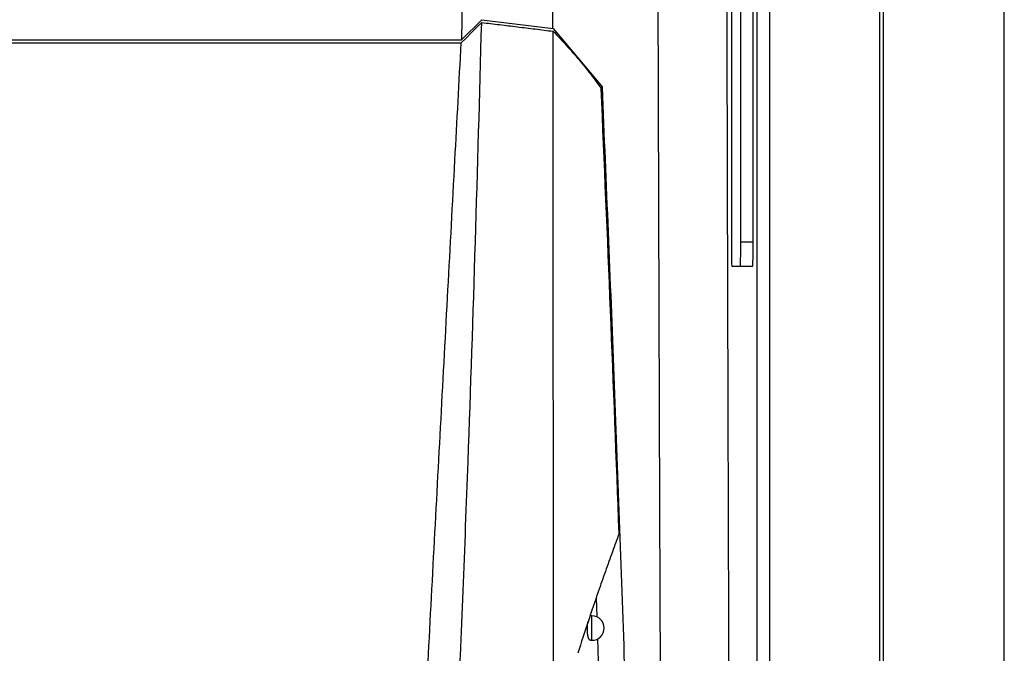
# Model space of a CAD drawing. Header units: millimetres. Extents: x -0.387 to 0.594, y -0.166 to 0.447.
# Tile 40 of 109: x 0.103 to 0.144, y 0.121 to 0.147. Entities that reach past the tile are written whole.
import ezdxf

# ---------------------------------------------------------------- set-up
doc = ezdxf.new("R2010")
doc.units = ezdxf.units.MM
doc.layers.add('FORMAT', color=7, linetype='Continuous')

msp = doc.modelspace()

# ---------------------------------------------------------------- linework, layer by layer
at = {"layer": 'FORMAT', "color": 7, "linetype": 'Continuous', "lineweight": 25}
for p, q in [((0.138618, 0.262337), (0.138618, 0.03025)), ((0.143576, 0.030294), (0.143576, 0.262294)), ((0.143576, 0.030294), (0.143576, 0.262294)), ((0.138487, 0.068939), (0.138487, 0.223649)), ((0.133478, 0.069219), (0.133478, 0.223369)), ((0.133978, 0.223369), (0.133978, 0.069219)), ((0.13242, 0.217074), (0.13242, 0.138074)), ((0.132803, 0.138074), (0.132803, 0.217074)), ((0.133311, 0.138074), (0.133311, 0.217074)), ((0.121515, 0.15453), (0.121381, 0.146321)), ((0.122215, 0.147151), (0.121381, 0.146321)), ((0.122215, 0.147151), (0.125128, 0.146794)), ((0.125128, 0.146793), (0.127144, 0.144388)), ((0.004765, 0.146321), (0.121381, 0.146321)), ((0.004766, 0.146207), (0.121376, 0.146207)), ((0.127062, 0.144388), (0.127145, 0.144388)), ((0.132803, 0.138074), (0.133311, 0.138074)), ((0.132437, 0.137074), (0.133293, 0.137074)), ((0.126891, 0.123509), (0.126918, 0.122729)), ((0.126721, 0.122773), (0.126681, 0.122773)), ((0.126721, 0.121773), (0.126721, 0.122773)), ((0.126658, 0.121773), (0.126721, 0.121773)), ((0.126948, 0.12183), (0.126979, 0.120911))]:
    msp.add_line(p, q, dxfattribs=at)
at = {"layer": 'FORMAT', "color": 7, "linetype": 'Continuous', "lineweight": 25, "flags": 128}
msp.add_lwpolyline([(0.121376, 0.146207), (0.121585, 0.146415), (0.121794, 0.146622), (0.122003, 0.14683), (0.122212, 0.147038)], dxfattribs=at)
at = {"layer": 'FORMAT', "color": 7, "linetype": 'Continuous', "lineweight": 25}
for start, end in [(0, 90), (270, 0)]:
    msp.add_arc((0.126721, 0.122273), 0.0005, start, end, dxfattribs=at)
for centre, start_param, end_param in [((0.132437, 0.138074), 1.570796, 3.141593), ((0.132786, 0.138074), 3.141593, 4.712389), ((0.133293, 0.138074), 3.141593, 4.712389)]:
    msp.add_ellipse(centre, major_axis=(0, 0.001), ratio=0.017475, start_param=start_param, end_param=end_param, dxfattribs=at)
for points, knots in [([(0.125127, 0.146794), (0.125125, 0.151419), (0.12512, 0.160669), (0.125118, 0.179182), (0.125128, 0.201028), (0.12516, 0.226203), (0.12519, 0.242105), (0.125205, 0.250058)], [0, 0, 0, 0, 0.134374, 0.268766, 0.537671, 0.76879, 1, 1, 1, 1]), ([(0.129763, 0.06795), (0.129746, 0.071103), (0.129712, 0.077479), (0.129663, 0.087149), (0.129617, 0.096942), (0.129575, 0.106792), (0.129535, 0.116683), (0.129497, 0.12661), (0.129462, 0.136571), (0.129431, 0.14657), (0.129396, 0.158867), (0.129358, 0.173481), (0.129322, 0.19044), (0.129295, 0.20746), (0.129285, 0.218826), (0.12928, 0.224512)], [0, 0, 0, 0, 0.062201, 0.125786, 0.189397, 0.253085, 0.316799, 0.380384, 0.443994, 0.507681, 0.571395, 0.67824, 0.785206, 0.892541, 1, 1, 1, 1]), ([(0.132154, 0.222477), (0.132153, 0.219229), (0.132152, 0.212617), (0.132154, 0.202638), (0.13216, 0.192543), (0.13217, 0.18245), (0.132183, 0.172371), (0.132199, 0.162314), (0.13222, 0.152279), (0.132243, 0.142263), (0.132276, 0.130334), (0.13232, 0.116518), (0.13238, 0.100855), (0.132448, 0.085272), (0.1325, 0.074988), (0.132527, 0.069843)], [0, 0, 0, 0, 0.062973, 0.128199, 0.193452, 0.258786, 0.324147, 0.389373, 0.454626, 0.51996, 0.585321, 0.68872, 0.792227, 0.896059, 1, 1, 1, 1]), ([(0.120361, 0.10262), (0.120469, 0.104383), (0.120792, 0.109672), (0.121239, 0.118494), (0.121649, 0.128546), (0.121963, 0.138061), (0.122129, 0.144045), (0.122212, 0.147038)], [0, 0, 0, 0, 0.119232, 0.357698, 0.596198, 0.798093, 1, 1, 1, 1]), ([(0.122212, 0.147038), (0.122455, 0.147008), (0.122942, 0.14695), (0.123672, 0.146861), (0.1244, 0.146771), (0.124886, 0.14671), (0.125128, 0.146679)], [0, 0, 0, 0, 0.249992, 0.499987, 0.749992, 1, 1, 1, 1]), ([(0.125187, 0.097307), (0.125177, 0.104268), (0.125155, 0.118193), (0.125137, 0.134658), (0.12513, 0.144157), (0.125128, 0.146679)], [0, 0, 0, 0, 0.4233642, 0.8468577, 1, 1, 1, 1]), ([(0.125128, 0.146679), (0.125312, 0.146488), (0.125679, 0.146105), (0.126186, 0.145523), (0.126663, 0.144937), (0.126951, 0.144541), (0.127095, 0.144343)], [0, 0, 0, 0, 0.249634, 0.499405, 0.749623, 1, 1, 1, 1]), ([(0.119144, 0.104344), (0.119237, 0.106108), (0.119515, 0.111402), (0.119983, 0.120226), (0.120549, 0.130813), (0.121014, 0.139474), (0.121289, 0.144605), (0.121376, 0.146207)], [0, 0, 0, 0, 0.126456, 0.379367, 0.632279, 0.88519, 1, 1, 1, 1]), ([(0.12783, 0.126142), (0.127716, 0.129178), (0.127489, 0.135228), (0.127226, 0.141312), (0.127095, 0.144343)], [0, 0, 0, 0, 0.501672, 1, 1, 1, 1]), ([(0.128807, 0.094739), (0.128698, 0.099063), (0.128478, 0.107715), (0.12808, 0.120342), (0.127644, 0.132565), (0.127311, 0.140446), (0.127144, 0.144388)], [0, 0, 0, 0, 0.264083, 0.528364, 0.764111, 1, 1, 1, 1]), ([(0.12783, 0.126142), (0.127738, 0.125893), (0.127556, 0.125393), (0.12727, 0.124597), (0.126939, 0.123654), (0.12656, 0.122548), (0.12628, 0.121678), (0.12614, 0.121242)], [0, 0, 0, 0, 0.1718814, 0.3437619, 0.5159168, 0.7575864, 1, 1, 1, 1]), ([(0.126658, 0.121773), (0.126657, 0.121773), (0.126653, 0.121772), (0.126645, 0.121775), (0.126633, 0.121781), (0.126622, 0.12179), (0.126611, 0.121804), (0.1266, 0.121821), (0.12659, 0.121842), (0.12658, 0.121865), (0.126571, 0.121893), (0.126563, 0.121923), (0.126556, 0.121955), (0.126549, 0.121989), (0.126544, 0.122026), (0.126539, 0.122064), (0.126536, 0.122103), (0.126533, 0.122143), (0.126531, 0.122184), (0.126531, 0.122225), (0.126531, 0.122266), (0.126532, 0.122307), (0.126535, 0.122347), (0.126538, 0.122387), (0.126542, 0.122426), (0.126546, 0.122464), (0.126551, 0.122497), (0.126555, 0.122516), (0.126556, 0.122523)], [0, 0, 0, 0, 0.004155, 0.046921, 0.08875, 0.130872, 0.173925, 0.217306, 0.258711, 0.300417, 0.343083, 0.38609, 0.426252, 0.466708, 0.508111, 0.549848, 0.58855, 0.627531, 0.667406, 0.707591, 0.745332, 0.783337, 0.822174, 0.861295, 0.898983, 0.936925, 0.97566, 1, 1, 1, 1])]:
    msp.add_open_spline(points, degree=3, knots=knots, dxfattribs=at)

doc.saveas('drawing.dxf')
